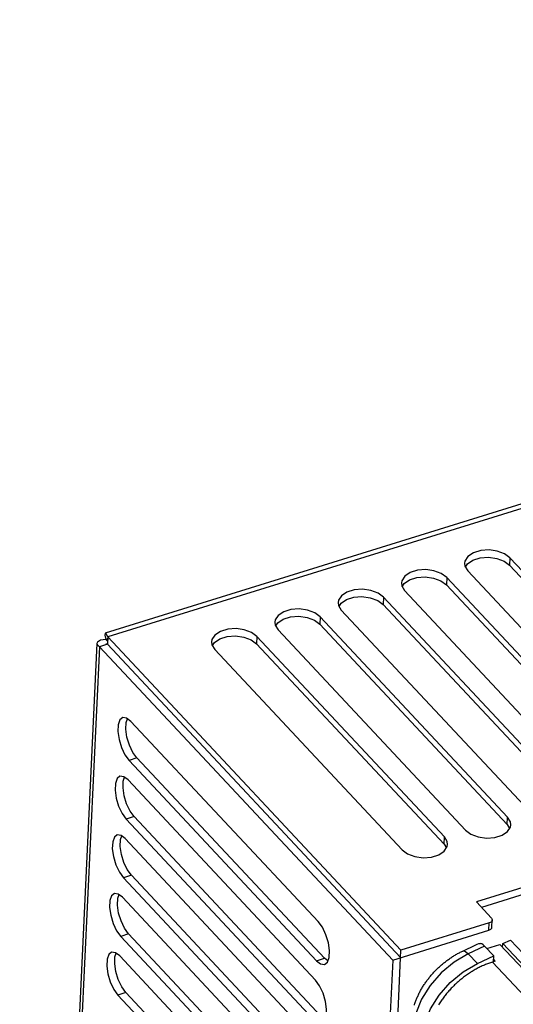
# Model space of a CAD drawing. Extents: x 0 to 841, y 0 to 594.
# Tile 110 of 121: x 716 to 724, y 191 to 207. Entities that reach past the tile are written whole.
import ezdxf

# ---------------------------------------------------------------- set-up
doc = ezdxf.new("R2010")
doc.units = 0
doc.header["$LTSCALE"] = 46.255
doc.layers.get('0').update_dxf_attribs({"linetype": 'CONTINUOUS'})

msp = doc.modelspace()

# ---------------------------------------------------------------- linework, layer by layer
at = {"color": 7, "linetype": 'CONTINUOUS'}
for p, q in [((749.883, 206.967), (717.408, 196.883)), ((750.043, 206.94), (717.449, 196.819)), ((724.064, 198.119), (724.058, 197.998)), ((727.14, 194.706), (724.058, 197.998)), ((727.146, 194.826), (724.064, 198.119)), ((723.371, 197.904), (726.453, 194.611)), ((723.024, 197.796), (723.018, 197.675)), ((726.1, 194.383), (723.018, 197.675)), ((726.106, 194.503), (723.024, 197.796)), ((722.33, 197.581), (725.412, 194.288)), ((721.984, 197.473), (721.978, 197.352)), ((725.06, 194.059), (721.978, 197.352)), ((725.066, 194.18), (721.984, 197.473)), ((721.29, 197.258), (724.372, 193.965)), ((720.943, 197.15), (720.938, 197.029)), ((724.02, 193.736), (720.938, 197.029)), ((724.025, 193.857), (720.943, 197.15)), ((720.25, 196.935), (723.332, 193.642)), ((717.272, 196.711), (716.001, 169.962)), ((717.443, 196.698), (717.313, 196.658)), ((717.419, 196.778), (717.443, 196.752)), ((717.449, 196.819), (717.443, 196.698)), ((722.265, 191.547), (717.443, 196.698)), ((717.449, 196.819), (722.271, 191.667)), ((719.903, 196.827), (719.897, 196.706)), ((722.979, 193.413), (719.897, 196.706)), ((722.985, 193.534), (719.903, 196.827)), ((717.313, 196.658), (716.038, 169.824)), ((722.135, 191.506), (717.313, 196.658)), ((719.21, 196.612), (722.292, 193.319)), ((717.83, 195.431), (720.912, 192.138)), ((717.929, 194.829), (717.799, 194.788)), ((720.881, 191.495), (717.799, 194.788)), ((721.011, 191.536), (717.929, 194.829)), ((717.784, 194.467), (720.866, 191.174)), ((717.883, 193.865), (717.753, 193.824)), ((720.835, 190.531), (717.753, 193.824)), ((720.965, 190.572), (717.883, 193.865)), ((724.02, 193.736), (724.025, 193.857)), ((724.02, 193.736), (724.058, 193.672)), ((717.738, 193.503), (720.82, 190.21)), ((722.979, 193.413), (722.985, 193.534)), ((722.979, 193.413), (723.018, 193.349)), ((725.536, 193.092), (723.511, 192.464)), ((725.531, 192.972), (723.598, 192.372)), ((717.838, 192.901), (717.708, 192.86)), ((720.79, 189.567), (717.708, 192.86)), ((720.92, 189.608), (717.838, 192.901)), ((717.692, 192.539), (720.774, 189.246)), ((723.511, 192.464), (723.76, 192.198)), ((723.767, 192.046), (723.773, 192.166)), ((722.135, 191.506), (723.717, 191.997)), ((723.723, 192.118), (722.271, 191.667)), ((723.717, 191.997), (723.723, 192.118)), ((717.792, 191.936), (717.662, 191.896)), ((720.744, 188.603), (717.662, 191.896)), ((720.874, 188.644), (717.792, 191.936)), ((723.945, 191.78), (724.075, 191.835)), ((730.523, 184.946), (724.075, 191.835)), ((723.287, 191.655), (723.501, 191.756)), ((723.647, 191.736), (723.378, 191.61)), ((723.647, 191.736), (723.799, 191.578)), ((723.683, 191.699), (723.897, 191.765)), ((753.362, 160.283), (723.897, 191.765)), ((723.942, 191.717), (723.945, 191.78)), ((730.392, 184.891), (723.945, 191.78)), ((717.646, 191.575), (720.728, 188.282)), ((720.881, 191.495), (721.011, 191.536)), ((721.068, 191.492), (721.011, 191.536)), ((722.12, 188.478), (722.271, 191.667)), ((723.378, 191.61), (723.53, 191.452)), ((723.53, 191.452), (723.799, 191.578)), ((723.794, 191.479), (723.799, 191.578)), ((723.821, 191.488), (723.796, 191.514)), ((722.135, 191.506), (721.989, 188.438)), ((723.821, 191.488), (723.777, 191.474)), ((723.777, 191.474), (753.027, 160.223)), ((717.746, 190.972), (717.616, 190.932)), ((720.698, 187.639), (717.616, 190.932)), ((720.828, 187.679), (717.746, 190.972))]:
    msp.add_line(p, q, dxfattribs=at)
for points in [[(724.064, 198.119), (723.975, 198.185), (723.855, 198.23), (723.72, 198.249), (723.583, 198.239), (723.463, 198.202), (723.373, 198.142), (723.324, 198.067), (723.318, 198.03)], [(723.318, 198.03), (723.323, 197.984), (723.371, 197.904)], [(723.332, 197.968), (723.365, 198.02), (723.454, 198.081), (723.574, 198.118), (723.711, 198.129), (723.847, 198.11), (723.968, 198.065), (724.058, 197.998)], [(723.024, 197.796), (722.934, 197.862), (722.814, 197.907), (722.679, 197.926), (722.543, 197.916), (722.422, 197.879), (722.332, 197.819), (722.284, 197.744), (722.278, 197.707)], [(722.278, 197.707), (722.283, 197.661), (722.33, 197.581)], [(722.292, 197.645), (722.325, 197.697), (722.414, 197.758), (722.534, 197.795), (722.67, 197.806), (722.807, 197.787), (722.928, 197.742), (723.018, 197.675)], [(721.984, 197.473), (721.894, 197.539), (721.774, 197.584), (721.639, 197.603), (721.503, 197.593), (721.382, 197.556), (721.292, 197.496), (721.244, 197.421), (721.237, 197.384)], [(721.237, 197.384), (721.243, 197.338), (721.29, 197.258)], [(721.252, 197.322), (721.285, 197.374), (721.374, 197.435), (721.494, 197.472), (721.63, 197.483), (721.766, 197.464), (721.888, 197.419), (721.978, 197.352)], [(720.943, 197.15), (720.854, 197.216), (720.734, 197.261), (720.599, 197.28), (720.462, 197.27), (720.342, 197.233), (720.252, 197.173), (720.204, 197.098), (720.197, 197.061)], [(720.197, 197.061), (720.203, 197.015), (720.25, 196.935)], [(720.212, 196.999), (720.245, 197.051), (720.334, 197.112), (720.454, 197.149), (720.59, 197.16), (720.726, 197.141), (720.848, 197.096), (720.938, 197.029)], [(717.408, 196.883), (717.405, 196.881), (717.402, 196.848), (717.419, 196.778)], [(717.449, 196.819), (717.424, 196.872), (717.408, 196.883)], [(719.903, 196.827), (719.814, 196.893), (719.694, 196.938), (719.559, 196.957), (719.422, 196.947), (719.302, 196.91), (719.212, 196.85), (719.163, 196.775), (719.157, 196.738)], [(717.419, 196.778), (717.332, 196.765), (717.281, 196.734), (717.272, 196.711)], [(717.272, 196.711), (717.275, 196.695), (717.313, 196.658)], [(717.422, 196.704), (717.426, 196.706), (717.444, 196.706)], [(717.443, 196.698), (717.423, 196.702), (717.422, 196.704)], [(717.436, 196.793), (717.436, 196.793), (717.436, 196.793), (717.436, 196.793), (717.436, 196.793), (717.436, 196.793), (717.436, 196.792), (717.436, 196.792), (717.436, 196.791), (717.436, 196.791), (717.437, 196.79), (717.437, 196.789), (717.437, 196.788), (717.437, 196.788), (717.437, 196.787), (717.438, 196.786), (717.438, 196.785), (717.438, 196.784), (717.438, 196.782), (717.438, 196.781), (717.439, 196.78), (717.439, 196.779), (717.439, 196.777), (717.439, 196.776), (717.44, 196.774), (717.44, 196.773), (717.44, 196.771), (717.441, 196.769), (717.441, 196.768), (717.441, 196.766), (717.441, 196.764), (717.442, 196.762), (717.442, 196.76), (717.442, 196.758), (717.442, 196.756), (717.442, 196.754), (717.443, 196.752), (717.443, 196.749), (717.443, 196.747), (717.443, 196.745), (717.443, 196.742), (717.444, 196.74), (717.444, 196.737), (717.444, 196.735), (717.444, 196.732), (717.444, 196.73), (717.444, 196.727), (717.444, 196.725), (717.444, 196.722), (717.444, 196.719), (717.444, 196.717), (717.444, 196.714), (717.444, 196.711), (717.444, 196.709), (717.444, 196.706)], [(719.157, 196.738), (719.162, 196.691), (719.21, 196.612)], [(719.172, 196.676), (719.204, 196.728), (719.293, 196.789), (719.413, 196.826), (719.55, 196.837), (719.686, 196.818), (719.807, 196.773), (719.897, 196.706)], [(717.696, 195.492), (717.65, 195.455), (717.621, 195.376), (717.616, 195.265), (717.634, 195.135), (717.674, 195.003), (717.731, 194.881), (717.799, 194.788)], [(717.83, 195.431), (717.76, 195.484), (717.696, 195.492)], [(717.929, 194.829), (717.862, 194.921), (717.805, 195.041), (717.765, 195.172), (717.746, 195.302), (717.751, 195.414), (717.773, 195.475)], [(717.65, 194.528), (717.604, 194.491), (717.576, 194.412), (717.57, 194.301), (717.588, 194.171), (717.628, 194.038), (717.686, 193.917), (717.753, 193.824)], [(717.784, 194.467), (717.715, 194.52), (717.65, 194.528)], [(717.883, 193.865), (717.816, 193.957), (717.759, 194.077), (717.719, 194.208), (717.7, 194.338), (717.705, 194.45), (717.727, 194.511)], [(724.078, 193.73), (724.073, 193.777), (724.025, 193.857)], [(723.332, 193.642), (723.421, 193.575), (723.541, 193.53), (723.676, 193.512), (723.813, 193.521), (723.933, 193.558), (724.023, 193.618), (724.072, 193.694), (724.078, 193.73)], [(717.604, 193.564), (717.559, 193.527), (717.53, 193.448), (717.524, 193.336), (717.543, 193.207), (717.582, 193.074), (717.64, 192.953), (717.708, 192.86)], [(717.738, 193.503), (717.669, 193.556), (717.604, 193.564)], [(717.838, 192.901), (717.77, 192.993), (717.713, 193.113), (717.673, 193.244), (717.654, 193.374), (717.659, 193.486), (717.681, 193.547)], [(723.038, 193.407), (723.032, 193.454), (722.985, 193.534)], [(722.292, 193.319), (722.381, 193.252), (722.501, 193.207), (722.636, 193.188), (722.772, 193.198), (722.893, 193.235), (722.983, 193.295), (723.031, 193.371), (723.038, 193.407)], [(717.558, 192.599), (717.513, 192.563), (717.484, 192.484), (717.478, 192.372), (717.497, 192.243), (717.537, 192.11), (717.594, 191.989), (717.662, 191.896)], [(717.692, 192.539), (717.623, 192.592), (717.558, 192.599)], [(717.792, 191.936), (717.724, 192.029), (717.667, 192.149), (717.627, 192.28), (717.609, 192.41), (717.614, 192.522), (717.635, 192.583)], [(723.773, 192.166), (723.77, 192.153), (723.753, 192.132), (723.723, 192.118)], [(723.76, 192.198), (723.772, 192.175), (723.773, 192.166)], [(721.015, 191.435), (721.061, 191.472), (721.089, 191.551), (721.095, 191.662), (721.077, 191.792), (721.037, 191.924), (720.979, 192.045), (720.912, 192.138)], [(723.717, 191.997), (723.747, 192.012), (723.764, 192.032), (723.767, 192.046)], [(723.501, 191.756), (723.523, 191.766), (723.553, 191.777), (723.577, 191.78)], [(723.647, 191.736), (723.623, 191.758), (723.6, 191.772), (723.577, 191.78)], [(717.513, 191.635), (717.467, 191.599), (717.438, 191.519), (717.433, 191.408), (717.451, 191.279), (717.491, 191.146), (717.548, 191.025), (717.616, 190.932)], [(717.646, 191.575), (717.577, 191.628), (717.513, 191.635)], [(717.746, 190.972), (717.679, 191.065), (717.622, 191.185), (717.582, 191.316), (717.563, 191.446), (717.568, 191.558), (717.589, 191.619)], [(723.378, 191.61), (723.145, 191.474), (722.931, 191.298), (722.749, 191.091), (722.608, 190.864), (722.516, 190.629), (722.478, 190.399)], [(722.491, 190.765), (722.495, 190.779), (722.5, 190.794), (722.505, 190.808), (722.51, 190.823), (722.516, 190.837), (722.521, 190.851), (722.527, 190.866), (722.533, 190.88), (722.539, 190.894), (722.546, 190.909), (722.552, 190.923), (722.559, 190.937), (722.566, 190.951), (722.573, 190.965), (722.58, 190.979), (722.587, 190.993), (722.595, 191.007), (722.603, 191.021), (722.611, 191.034), (722.619, 191.048), (722.627, 191.062), (722.635, 191.075), (722.644, 191.089), (722.653, 191.102), (722.661, 191.115), (722.67, 191.129), (722.68, 191.142), (722.689, 191.155), (722.698, 191.168), (722.708, 191.181), (722.718, 191.194), (722.727, 191.206), (722.737, 191.219), (722.748, 191.231), (722.758, 191.244), (722.768, 191.256), (722.779, 191.268), (722.79, 191.281), (722.8, 191.293), (722.811, 191.305), (722.822, 191.316), (722.834, 191.328), (722.845, 191.34), (722.856, 191.351), (722.868, 191.362), (722.879, 191.374), (722.891, 191.385), (722.903, 191.396), (722.915, 191.407), (722.927, 191.417), (722.939, 191.428), (722.952, 191.439), (722.964, 191.449), (722.977, 191.459), (722.989, 191.469), (723.002, 191.479), (723.015, 191.489), (723.028, 191.499), (723.041, 191.509), (723.054, 191.518), (723.067, 191.527), (723.08, 191.536), (723.093, 191.545), (723.107, 191.554), (723.12, 191.563), (723.134, 191.572), (723.147, 191.58), (723.161, 191.588), (723.175, 191.596), (723.189, 191.604), (723.203, 191.612), (723.216, 191.62), (723.231, 191.627), (723.245, 191.634), (723.259, 191.642), (723.273, 191.648), (723.287, 191.655)], [(723.287, 191.655), (723.294, 191.657), (723.331, 191.648), (723.378, 191.61)], [(720.881, 191.495), (720.95, 191.442), (721.015, 191.435)], [(722.625, 190.235), (722.664, 190.467), (722.756, 190.703), (722.898, 190.931), (723.08, 191.138), (723.295, 191.315), (723.53, 191.452)], [(723.777, 191.474), (723.761, 191.469), (723.744, 191.463), (723.727, 191.457), (723.71, 191.451), (723.693, 191.445), (723.676, 191.438), (723.659, 191.431), (723.643, 191.424), (723.626, 191.417), (723.609, 191.409), (723.592, 191.402), (723.576, 191.394), (723.559, 191.385), (723.542, 191.377), (723.526, 191.368), (723.509, 191.359), (723.493, 191.35), (723.477, 191.341), (723.46, 191.331), (723.444, 191.321), (723.428, 191.311), (723.412, 191.301), (723.396, 191.291), (723.38, 191.28), (723.364, 191.269), (723.348, 191.258), (723.333, 191.247), (723.317, 191.235), (723.302, 191.224), (723.286, 191.212), (723.271, 191.2), (723.256, 191.188), (723.241, 191.175), (723.226, 191.163), (723.212, 191.15), (723.197, 191.137), (723.183, 191.124), (723.168, 191.111), (723.154, 191.097), (723.14, 191.084), (723.127, 191.07), (723.113, 191.056), (723.099, 191.043), (723.086, 191.028), (723.073, 191.014), (723.06, 191), (723.047, 190.985), (723.035, 190.971), (723.022, 190.956), (723.01, 190.941), (722.998, 190.926), (722.986, 190.911), (722.974, 190.896), (722.963, 190.881), (722.952, 190.865), (722.941, 190.85), (722.93, 190.834), (722.919, 190.819), (722.909, 190.803), (722.898, 190.787), (722.888, 190.771)], [(720.969, 190.471), (721.015, 190.507), (721.044, 190.587), (721.049, 190.698), (721.031, 190.827), (720.991, 190.96), (720.934, 191.081), (720.866, 191.174)]]:
    msp.add_lwpolyline(points, dxfattribs=at)

doc.saveas('drawing.dxf')
